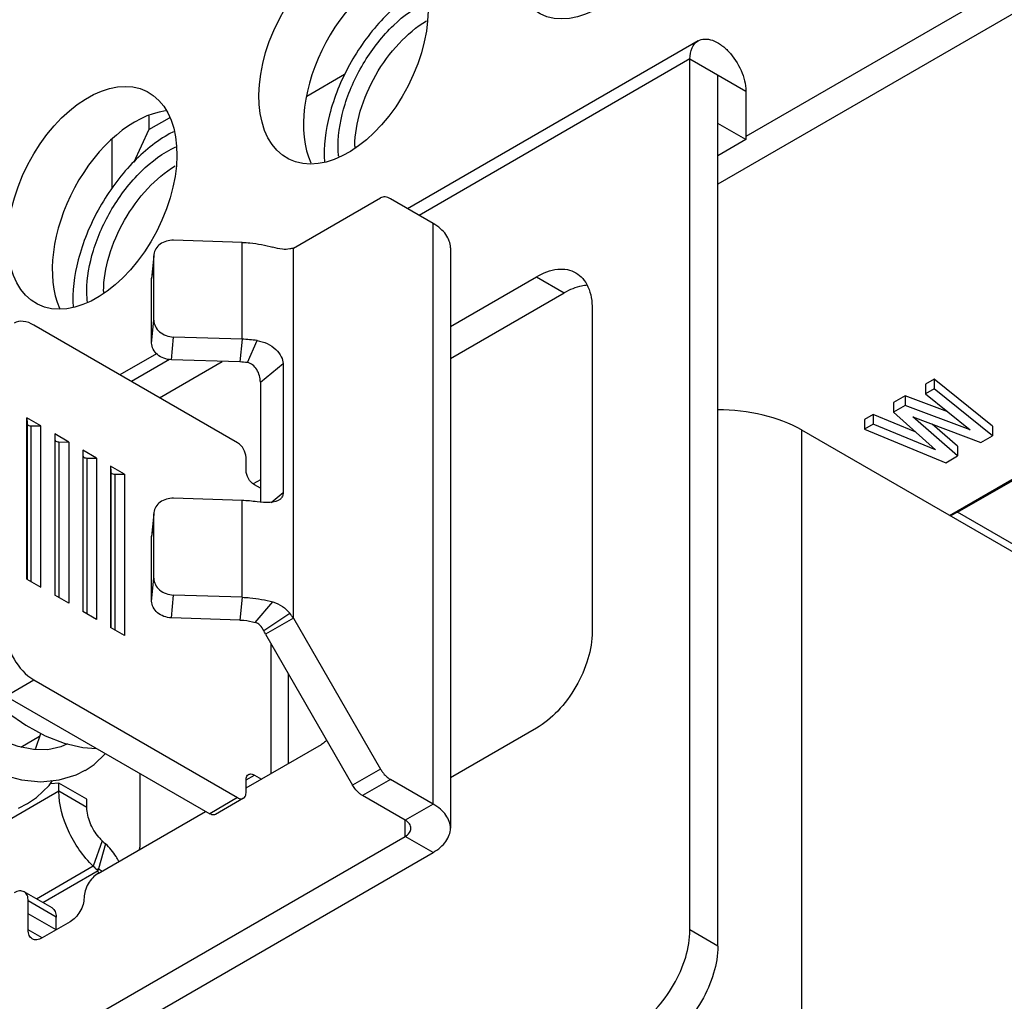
# Model space of a CAD drawing. Header units: millimetres. Extents: x 0 to 841, y 0 to 594.
# Tile 78 of 127: x 709 to 722, y 155 to 167. Entities that reach past the tile are written whole.
import ezdxf

# ---------------------------------------------------------------- set-up
doc = ezdxf.new("R2010")
doc.units = ezdxf.units.MM
doc.header["$LTSCALE"] = 46.255
doc.layers.get('0').update_dxf_attribs({"linetype": 'CONTINUOUS'})
for name, color, linetype in [('CHAMFERS', 7, 'CONTINUOUS'), ('DATUM_AXIS', 7, 'CONTINUOUS'), ('DRAFTS', 7, 'CONTINUOUS'), ('ECAD_132B5722', 7, 'CONTINUOUS'), ('ROUNDS', 7, 'CONTINUOUS')]:
    doc.layers.add(name, color=color, linetype=linetype)

msp = doc.modelspace()

# ---------------------------------------------------------------- linework, layer by layer
at = {"color": 3, "linetype": 'CONTINUOUS'}
for p, q in [((717.8726, 167.0388), (714.1932, 164.9145)), ((717.7691, 155.7872), (717.7691, 166.8099)), ((718.4762, 166.4017), (718.4762, 165.7893)), ((718.4762, 165.7893), (718.1226, 165.5852)), ((712.7486, 164.4156), (713.8511, 165.0522)), ((712.0972, 164.4878), (711.2305, 164.5157)), ((714.7361, 164.4217), (714.7361, 157.0732)), ((712.0972, 163.2631), (711.2305, 163.291)), ((711.0155, 163.0799), (710.5516, 162.812)), ((712.6173, 162.9545), (712.6173, 161.3215)), ((719.1833, 162.1151), (741.8107, 149.0511)), ((712.0972, 161.2218), (711.2305, 161.2497)), ((712.0972, 159.9971), (711.2305, 160.025)), ((712.7486, 159.7328), (713.8511, 157.8233)), ((708.506, 153.2969), (714.5164, 156.767))]:
    msp.add_line(p, q, dxfattribs=at)
at = {"color": 9, "linetype": 'CONTINUOUS'}
for p, q in [((717.7691, 166.8099), (714.3396, 164.8299)), ((717.7691, 166.8099), (718.4762, 166.4017)), ((714.5164, 157.3794), (714.5164, 164.7279)), ((712.0972, 163.2631), (712.0972, 164.4878)), ((712.7486, 159.7328), (712.7486, 164.4156)), ((712.0972, 163.2631), (712.0693, 162.9748)), ((712.1645, 162.9664), (712.2874, 163.2462)), ((711.1802, 163.0058), (710.698, 162.7274)), ((712.3294, 162.7185), (712.6173, 162.9545)), ((709.3752, 162.196), (709.3752, 160.2269)), ((709.424, 162.1679), (709.424, 160.197)), ((719.1833, 162.1151), (719.1833, 154.1542)), ((709.7288, 161.9919), (709.7288, 160.0228)), ((709.7776, 161.9637), (709.7776, 159.9929)), ((710.0823, 161.7878), (710.0823, 159.8187)), ((710.1311, 161.7596), (710.1311, 159.7888)), ((710.4359, 161.5836), (710.4359, 159.6145)), ((710.4847, 161.5555), (710.4847, 159.5846)), ((712.0972, 159.9971), (712.0972, 161.2218)), ((712.4673, 161.1986), (712.6173, 161.3215)), ((712.0972, 159.9971), (712.0693, 159.7089)), ((712.2645, 159.679), (712.4876, 159.9374)), ((712.3714, 159.5778), (712.7013, 159.7947)), ((712.4658, 157.7672), (712.4658, 159.4062)), ((709.107, 158.747), (709.4606, 158.9511)), ((714.5164, 157.3794), (714.1628, 157.1753)), ((714.1628, 156.9711), (714.1628, 157.1753)), ((714.5164, 156.767), (714.1628, 156.9711)), ((709.7434, 155.7872), (709.3899, 155.9913))]:
    msp.add_line(p, q, dxfattribs=at)
at = {"color": 7, "linetype": 'CONTINUOUS'}
for p, q in [((718.1226, 155.5831), (718.1226, 166.6058)), ((718.4762, 165.7893), (718.1226, 165.9934)), ((711.0516, 162.5233), (711.8461, 162.982)), ((712.0693, 162.9748), (711.2027, 163.0027)), ((712.3294, 162.7185), (712.3294, 161.2012)), ((720.8627, 162.7581), (720.7522, 162.6943)), ((721.5992, 162.1627), (720.8627, 162.7581)), ((720.8627, 162.7581), (720.8627, 162.6356)), ((720.7522, 162.6943), (720.7522, 162.5718)), ((720.8627, 162.6356), (720.7522, 162.5718)), ((721.5992, 162.0402), (720.8627, 162.6356)), ((720.4944, 162.5454), (720.3471, 162.4604)), ((720.3471, 162.4604), (720.3471, 162.3379)), ((721.0349, 162.3449), (720.4944, 162.5454)), ((720.4944, 162.5454), (720.4944, 162.423)), ((720.7522, 162.5718), (721.3187, 162.1171)), ((720.4944, 162.423), (720.3471, 162.3379)), ((720.3471, 162.3379), (720.8768, 161.862)), ((721.3187, 162.1171), (720.4944, 162.423)), ((709.549, 162.1661), (709.3722, 162.2682)), ((709.3722, 162.2682), (709.3752, 162.196)), ((709.3722, 160.2269), (709.3722, 162.2682)), ((720.0893, 162.3115), (719.9788, 162.2478)), ((719.9788, 162.2478), (719.9788, 162.1253)), ((720.6233, 162.0897), (720.0893, 162.3115)), ((720.0893, 162.3115), (720.0893, 162.1891)), ((720.59, 162.2827), (721.4519, 161.9552)), ((721.1573, 161.7851), (720.59, 162.2827)), ((709.424, 162.1679), (709.549, 162.1661)), ((709.549, 160.1249), (709.549, 162.1661)), ((720.0893, 162.1891), (719.9788, 162.1253)), ((719.9788, 162.1253), (721.01, 161.7)), ((720.8768, 161.862), (720.0893, 162.1891)), ((721.1573, 161.9075), (720.8363, 162.1891)), ((721.5992, 162.1627), (721.5992, 162.0402)), ((709.9025, 161.962), (709.7257, 162.064)), ((709.7257, 162.064), (709.7288, 161.9919)), ((709.7257, 162.064), (709.7257, 160.0228)), ((709.7776, 161.9637), (709.9025, 161.962)), ((709.9025, 161.962), (709.9025, 159.9207)), ((721.4519, 161.9552), (721.5992, 162.0402)), ((710.2561, 161.7579), (710.0793, 161.8599)), ((710.0793, 161.8599), (710.0823, 161.7878)), ((710.0793, 161.8599), (710.0793, 159.8187)), ((721.1573, 161.9075), (721.1573, 161.7851)), ((710.1311, 161.7596), (710.2561, 161.7579)), ((710.2561, 161.7579), (710.2561, 159.7166)), ((721.01, 161.7), (721.1573, 161.7851)), ((710.6096, 161.5537), (710.4329, 161.6558)), ((710.4329, 161.6558), (710.4359, 161.5836)), ((710.4329, 161.6558), (710.4329, 159.6145)), ((710.4847, 161.5555), (710.6096, 161.5537)), ((710.6096, 161.5537), (710.6096, 159.5125)), ((709.3722, 160.2269), (709.549, 160.1249)), ((709.9025, 159.9207), (709.7257, 160.0228)), ((710.2561, 159.7166), (710.0793, 159.8187)), ((712.0693, 159.7089), (711.2027, 159.7367)), ((712.7486, 159.7328), (712.3951, 159.5287)), ((710.6096, 159.5125), (710.4329, 159.6145)), ((712.3951, 159.5287), (713.4976, 157.6191)), ((712.6855, 157.8941), (712.6855, 159.0258)), ((709.9971, 157.7503), (710.1108, 157.8069)), ((709.2688, 157.3296), (709.3813, 157.3858)), ((708.1524, 153.501), (714.1628, 156.9711))]:
    msp.add_line(p, q, dxfattribs=at)
for points in [[(709.8855, 158.1416), (709.8041, 158.1041), (709.6365, 158.0672), (709.4548, 158.0685), (709.2613, 158.1069), (709.0616, 158.1801), (708.8582, 158.2871), (708.6542, 158.4265), (708.4548, 158.5955), (708.2648, 158.7903), (708.0888, 159.0061), (707.9312, 159.2375), (707.7956, 159.4784), (707.6851, 159.7223), (707.6017, 159.9626), (707.5468, 160.1922), (707.5205, 160.4046), (707.5213, 160.5939), (707.548, 160.7608), (707.5998, 160.8997), (707.6735, 161.0038)], [(708.9154, 158.7206), (709.1267, 158.5407), (709.3613, 158.3769), (709.6028, 158.2455), (709.8446, 158.1512)], [(709.5459, 158.2765), (709.5445, 158.2688), (709.4808, 158.0823), (709.4728, 158.0684)], [(709.8446, 158.1512), (710.0817, 158.096), (710.2548, 158.0844)], [(710.1098, 157.8063), (710.2233, 157.8822), (710.3672, 158.0194)], [(709.0499, 157.7545), (709.3036, 157.6866), (709.5499, 157.6633), (709.7832, 157.6851), (709.9971, 157.7503)], [(709.3807, 157.3854), (709.4937, 157.4609), (709.656, 157.6155), (709.6991, 157.6773)]]:
    msp.add_lwpolyline(points, dxfattribs=at)
at = {"color": 3, "linetype": 'CONTINUOUS'}
for centre, radius, start, end in [((713.1958, 162.3192), 2.1436, 102.04092, 103.33712), ((712.0444, 161.5829), 1.681, 81.68779, 88.20077), ((712.0444, 159.5417), 1.681, 81.68779, 88.20077), ((711.2918, 158.6675), 1.8048, 36.17748, 38.6496)]:
    msp.add_arc(centre, radius, start, end, dxfattribs=at)
at = {"color": 7, "linetype": 'CONTINUOUS'}
for centre, radius, start, end in [((712.0426, 162.131), 0.8443, 81.70227, 88.18629), ((710.7931, 158.7864), 1.7656, 24.86291, 26.63011)]:
    msp.add_arc(centre, radius, start, end, dxfattribs=at)
at = {"color": 3, "linetype": 'CONTINUOUS'}
for points, knots in [([(717.7691, 166.8099), (717.7691, 166.8576), (717.7807, 166.9463), (717.8388, 167.0192), (717.8725, 167.0387)], [0, 0, 0, 0, 0.5508068, 1, 1, 1, 1]), ([(717.8725, 167.0387), (717.8975, 167.0531), (717.9602, 167.0694), (718.0612, 167.0492), (718.1644, 166.9929), (718.2998, 166.8728), (718.4271, 166.6762), (718.4762, 166.491), (718.4762, 166.4017)], [0, 0, 0, 0, 0.0871406, 0.186836, 0.3045029, 0.4386377, 0.7300827, 1, 1, 1, 1]), ([(714.7361, 164.4217), (714.7361, 164.4502), (714.7255, 164.5098), (714.6804, 164.5927), (714.609, 164.6677), (714.5493, 164.7089), (714.5164, 164.7279)], [0, 0, 0, 0, 0.2177723, 0.4509523, 0.7101929, 1, 1, 1, 1]), ([(712.0972, 164.4878), (712.1309, 164.4867), (712.2625, 164.4786), (712.3933, 164.4552), (712.4876, 164.4281)], [0, 0, 0, 0, 0.255963, 1, 1, 1, 1]), ([(712.7013, 164.405), (712.671, 164.3978), (712.5971, 164.4006), (712.527, 164.4168), (712.4876, 164.4281)], [0, 0, 0, 0, 0.4318573, 1, 1, 1, 1]), ([(712.2874, 163.2462), (712.3749, 163.2334), (712.4992, 163.176), (712.5962, 163.0518), (712.6173, 162.9846), (712.6173, 162.9545)], [0, 0, 0, 0, 0.5669741, 0.8074131, 1, 1, 1, 1]), ([(719.1833, 162.1151), (719.0327, 162.202), (718.6827, 162.3289), (718.3152, 162.3687), (718.1226, 162.3687)], [0, 0, 0, 0, 0.4744368, 1, 1, 1, 1]), ([(712.5828, 161.2403), (712.5492, 161.2101), (712.4413, 161.1887), (712.3425, 161.1969), (712.2874, 161.205)], [0, 0, 0, 0, 0.4476845, 1, 1, 1, 1]), ([(712.6173, 161.3215), (712.6173, 161.3058), (712.612, 161.275), (712.5935, 161.2499), (712.5828, 161.2403)], [0, 0, 0, 0, 0.5237333, 1, 1, 1, 1]), ([(712.0972, 159.9971), (712.1309, 159.996), (712.2625, 159.9879), (712.3933, 159.9645), (712.4876, 159.9374)], [0, 0, 0, 0, 0.255963, 1, 1, 1, 1]), ([(712.4876, 159.9374), (712.5301, 159.9251), (712.6101, 159.8875), (712.6749, 159.8278), (712.7013, 159.7947)], [0, 0, 0, 0, 0.5110585, 1, 1, 1, 1]), ([(714.7361, 157.0732), (714.7361, 157.1018), (714.7255, 157.1613), (714.6804, 157.2443), (714.609, 157.3193), (714.5493, 157.3604), (714.5164, 157.3794)], [0, 0, 0, 0, 0.2177723, 0.4509523, 0.7101929, 1, 1, 1, 1]), ([(714.5164, 156.767), (714.5493, 156.786), (714.609, 156.8271), (714.6804, 156.9021), (714.7255, 156.9851), (714.7361, 157.0446), (714.7361, 157.0732)], [0, 0, 0, 0, 0.2898071, 0.5490477, 0.7822277, 1, 1, 1, 1])]:
    msp.add_open_spline(points, degree=3, knots=knots, dxfattribs=at)
at = {"color": 7, "linetype": 'CONTINUOUS'}
for points, knots in [([(709.4606, 163.4419), (709.4192, 163.4658), (709.3366, 163.5001), (709.2443, 163.4861), (709.2106, 163.4666)], [0, 0, 0, 0, 0.5507504, 1, 1, 1, 1]), ([(712.3294, 162.7185), (712.3294, 162.7463), (712.3213, 162.8027), (712.2888, 162.8798), (712.2365, 162.9411), (712.1882, 162.963), (712.1645, 162.9664)], [0, 0, 0, 0, 0.260613, 0.5264083, 0.7749932, 1, 1, 1, 1]), ([(709.3752, 162.196), (709.3754, 162.1922), (709.384, 162.1729), (709.408, 162.1681), (709.424, 162.1679)], [0, 0, 0, 0, 0.1917185, 1, 1, 1, 1]), ([(709.7288, 161.9919), (709.729, 161.9881), (709.7376, 161.9688), (709.7615, 161.964), (709.7776, 161.9637)], [0, 0, 0, 0, 0.1917185, 1, 1, 1, 1]), ([(710.0823, 161.7878), (710.0825, 161.784), (710.0911, 161.7647), (710.1151, 161.7598), (710.1311, 161.7596)], [0, 0, 0, 0, 0.1917185, 1, 1, 1, 1]), ([(710.4359, 161.5836), (710.4361, 161.5798), (710.4447, 161.5606), (710.4687, 161.5557), (710.4847, 161.5555)], [0, 0, 0, 0, 0.1917185, 1, 1, 1, 1]), ([(712.0693, 159.7089), (712.0862, 159.7083), (712.152, 159.7043), (712.2174, 159.6926), (712.2645, 159.679)], [0, 0, 0, 0, 0.255963, 1, 1, 1, 1]), ([(712.3714, 159.5778), (712.3594, 159.6017), (712.3311, 159.6442), (712.287, 159.6725), (712.2645, 159.679)], [0, 0, 0, 0, 0.5337217, 1, 1, 1, 1]), ([(714.2361, 157.0732), (714.2361, 157.0927), (714.219, 157.1361), (714.1835, 157.1633), (714.1628, 157.1753)], [0, 0, 0, 0, 0.4491727, 1, 1, 1, 1]), ([(714.1628, 156.9711), (714.1835, 156.9831), (714.219, 157.0103), (714.2361, 157.0537), (714.2361, 157.0732)], [0, 0, 0, 0, 0.5508273, 1, 1, 1, 1])]:
    msp.add_open_spline(points, degree=3, knots=knots, dxfattribs=at)
msp.add_open_spline([(709.107, 159.5635), (709.107, 159.4423), (709.1898, 159.2031), (709.3556, 159.0117), (709.4606, 158.9511)], degree=3, dxfattribs=at)
at = {"layer": 'CHAMFERS', "color": 7, "linetype": 'CONTINUOUS'}
for p, q in [((721.0571, 161.0332), (723.0759, 162.1988)), ((721.1587, 161.0733), (723.084, 162.1848)), ((721.1587, 161.0733), (721.0695, 161.0261)), ((723.4259, 159.7642), (721.1587, 161.0733))]:
    msp.add_line(p, q, dxfattribs=at)
at = {"layer": 'DATUM_AXIS', "color": 7, "linetype": 'CONTINUOUS'}
for p, q in [((709.2949, 158.1002), (709.5341, 158.2383)), ((710.1323, 157.4406), (709.7788, 157.6448)), ((710.1323, 157.3374), (710.1323, 157.4406))]:
    msp.add_line(p, q, dxfattribs=at)
at = {"layer": 'DATUM_AXIS', "color": 3, "linetype": 'CONTINUOUS'}
for p, q in [((709.7788, 157.6448), (709.6702, 157.6358)), ((709.7788, 157.5416), (709.7788, 157.6448))]:
    msp.add_line(p, q, dxfattribs=at)
at = {"layer": 'DATUM_AXIS', "color": 9, "linetype": 'CONTINUOUS'}
for p, q in [((709.7788, 157.5416), (707.6221, 156.2964)), ((710.1323, 157.3374), (709.7788, 157.5416)), ((710.3259, 156.9158), (710.2142, 156.5929)), ((710.2142, 156.5929), (709.4957, 156.1781))]:
    msp.add_line(p, q, dxfattribs=at)
at = {"layer": 'DATUM_AXIS', "color": 7, "linetype": 'CONTINUOUS'}
for centre, radius, start, end in [((710.7395, 157.3451), 0.5962, 220.34986, 226.0599), ((711.6038, 158.2444), 1.8434, 226.1127, 227.95834)]:
    msp.add_arc(centre, radius, start, end, dxfattribs=at)
at = {"layer": 'DATUM_AXIS', "color": 3, "linetype": 'CONTINUOUS'}
msp.add_open_spline([(710.2142, 156.5929), (710.0823, 156.7198), (709.8775, 157.0179), (709.7788, 157.3704), (709.7788, 157.5416)], degree=3, knots=[0, 0, 0, 0, 0.5166911, 1, 1, 1, 1], dxfattribs=at)
at = {"layer": 'DATUM_AXIS', "color": 7, "linetype": 'CONTINUOUS'}
msp.add_open_spline([(710.2852, 156.9591), (710.2386, 157.0139), (710.1662, 157.1338), (710.1323, 157.2715), (710.1323, 157.3374)], degree=3, knots=[0, 0, 0, 0, 0.5216883, 1, 1, 1, 1], dxfattribs=at)
at = {"layer": 'DRAFTS', "color": 7, "linetype": 'CONTINUOUS'}
for centre in [(716.5646, 168.7267), (713.3826, 166.8896), (710.2006, 165.0525)]:
    msp.add_ellipse(centre, major_axis=(0.6934, 1.3459), ratio=0.606728, dxfattribs=at)
for centre in [(713.9785, 166.5454), (710.7965, 164.7083)]:
    msp.add_ellipse(centre, major_axis=(0.7136, 1.3852), ratio=0.606728, start_param=0.3997918, end_param=2.6843928, dxfattribs=at)
at = {"layer": 'ECAD_132B5722', "color": 7, "linetype": 'CONTINUOUS'}
for p, q in [((713.3957, 166.612), (712.9168, 166.3355)), ((710.9164, 166.0922), (710.9164, 165.9154)), ((710.9164, 165.9154), (711.1787, 166.0668)), ((710.9164, 165.9154), (710.7218, 165.4961)), ((710.4505, 165.7918), (710.4505, 165.1702))]:
    msp.add_line(p, q, dxfattribs=at)
msp.add_arc((711.921, 164.5295), 1.5257, 116.93605, 120.0212, dxfattribs=at)
at = {"layer": 'ECAD_132B5722', "color": 9, "linetype": 'CONTINUOUS'}
for centre in [(714.7271, 165.7076), (711.5451, 163.8705)]:
    msp.add_arc(centre, 1.2007, 179.99847, 180.83941, dxfattribs=at)
at = {"layer": 'ECAD_132B5722', "color": 7, "linetype": 'CONTINUOUS'}
for points in [[(714.3396, 167.6877), (714.1604, 167.5842), (713.8231, 167.2957), (713.4372, 166.7501), (713.1854, 166.1377), (713.1275, 165.7053), (713.1408, 165.5049)], [(711.1576, 165.8505), (710.9784, 165.7471), (710.6412, 165.4586), (710.2552, 164.9129), (710.0034, 164.3006), (709.9455, 163.8681), (709.9589, 163.6678)]]:
    msp.add_open_spline(points, degree=3, knots=[0, 0, 0, 0, 0.2395617, 0.5048751, 0.7675144, 1, 1, 1, 1], dxfattribs=at)
at = {"layer": 'ECAD_132B5722', "color": 9, "linetype": 'CONTINUOUS'}
for points, knots in [([(713.3143, 165.7077), (713.3143, 165.8869), (713.3857, 166.2647), (713.6302, 166.7885), (713.9825, 167.2378), (714.2834, 167.4631), (714.4395, 167.5356)], [0, 0, 0, 0, 0.2403628, 0.506514, 0.7690823, 1, 1, 1, 1]), ([(713.5264, 165.7077), (713.5264, 165.857), (713.582, 166.1721), (713.7762, 166.6156), (714.0608, 167.0081), (714.3047, 167.2165), (714.4339, 167.2929)], [0, 0, 0, 0, 0.2368524, 0.4991983, 0.7619928, 1, 1, 1, 1]), ([(713.3213, 165.5741), (713.3201, 165.5849), (713.316, 165.6293), (713.3143, 165.674), (713.3143, 165.7077)], [0, 0, 0, 0, 0.2445248, 1, 1, 1, 1]), ([(710.4506, 164.9116), (710.554, 165.0851), (710.7872, 165.3894), (711.0965, 165.6237), (711.2576, 165.6985)], [0, 0, 0, 0, 0.5321576, 1, 1, 1, 1]), ([(710.3445, 163.8705), (710.3445, 164.0199), (710.4, 164.335), (710.5942, 164.7784), (710.8788, 165.171), (711.1228, 165.3793), (711.2519, 165.4558)], [0, 0, 0, 0, 0.2368524, 0.4991983, 0.7619928, 1, 1, 1, 1]), ([(710.1323, 163.8705), (710.1323, 164.0442), (710.1994, 164.4102), (710.3521, 164.7464), (710.4506, 164.9116)], [0, 0, 0, 0, 0.4744791, 1, 1, 1, 1]), ([(710.1393, 163.737), (710.1381, 163.7478), (710.134, 163.7922), (710.1323, 163.8369), (710.1323, 163.8705)], [0, 0, 0, 0, 0.2445248, 1, 1, 1, 1])]:
    msp.add_open_spline(points, degree=3, knots=knots, dxfattribs=at)
at = {"layer": 'ROUNDS', "color": 9, "linetype": 'CONTINUOUS'}
for p, q in [((725.3548, 169.7984), (718.4762, 165.827)), ((725.5314, 169.5031), (718.1226, 165.2256)), ((710.9809, 164.3196), (710.953, 164.0314)), ((715.8245, 164.0542), (716.1781, 163.8501)), ((710.953, 163.2149), (710.9809, 163.5031)), ((711.2027, 163.0027), (711.2305, 163.291)), ((710.9809, 161.0536), (710.953, 160.7654)), ((710.953, 159.9489), (710.9809, 160.2371)), ((711.2027, 159.7367), (711.2305, 160.025)), ((712.1476, 157.6856), (712.2537, 157.7468)), ((713.8511, 157.8233), (713.4976, 157.6191)), ((713.9761, 157.6913), (713.6226, 157.4872)), ((712.0415, 157.461), (711.688, 157.2569)), ((710.3693, 156.8753), (710.2799, 156.5593)), ((710.2738, 156.5629), (710.3268, 156.5323)), ((709.7434, 155.9505), (709.3899, 156.1546)), ((709.5666, 155.6852), (709.3899, 155.7872)), ((718.1226, 155.5831), (717.7691, 155.7872))]:
    msp.add_line(p, q, dxfattribs=at)
at = {"layer": 'ROUNDS', "color": 3, "linetype": 'CONTINUOUS'}
for p, q in [((714.5164, 164.7279), (713.9761, 165.0398)), ((710.9816, 164.3357), (710.9809, 164.3196)), ((710.9809, 163.5031), (710.9809, 164.3196)), ((714.7361, 163.4258), (715.8245, 164.0542)), ((716.5316, 163.646), (716.5316, 159.5635)), ((710.9816, 161.0697), (710.9809, 161.0536)), ((710.9809, 160.2371), (710.9809, 161.0536)), ((709.107, 158.747), (711.688, 157.2569)), ((715.8245, 158.3388), (714.7361, 157.7103)), ((710.8041, 157.7672), (710.8041, 156.8691)), ((714.5164, 157.3794), (713.9761, 157.6913)), ((709.5735, 156.1332), (710.2745, 156.5379)), ((709.7434, 155.7872), (709.7434, 155.9505))]:
    msp.add_line(p, q, dxfattribs=at)
at = {"layer": 'ROUNDS', "color": 7, "linetype": 'CONTINUOUS'}
for p, q in [((710.9801, 164.3197), (710.9538, 164.0474)), ((710.953, 164.0314), (710.9538, 164.0475)), ((710.953, 163.2149), (710.953, 164.0314)), ((714.7361, 163.0176), (716.1781, 163.8501)), ((712.0415, 161.9518), (709.4606, 163.4419)), ((712.1476, 161.6048), (712.1476, 161.7681)), ((712.3294, 161.4852), (712.2389, 161.4329)), ((712.3294, 161.3773), (712.2537, 161.421)), ((710.9801, 161.0537), (710.9538, 160.7814)), ((710.953, 160.7654), (710.9538, 160.7815)), ((710.953, 159.9489), (710.953, 160.7654)), ((709.4606, 158.9511), (712.0415, 157.461)), ((712.1476, 157.5835), (713.1022, 158.1346)), ((712.2537, 157.7468), (712.342, 157.6958)), ((712.1476, 157.5223), (712.1476, 157.6856)), ((714.1628, 157.1753), (713.6226, 157.4872)), ((712.1165, 157.4536), (711.763, 157.2495)), ((710.2738, 156.5017), (711.6349, 157.2875)), ((710.2738, 156.5502), (710.2738, 156.5629)), ((710.2738, 156.5375), (710.2738, 156.5502)), ((709.6916, 156.065), (709.3381, 156.2691)), ((709.3899, 155.7872), (709.3899, 156.1546)), ((709.9202, 155.8893), (709.5666, 155.6852))]:
    msp.add_line(p, q, dxfattribs=at)
at = {"layer": 'ROUNDS', "color": 3, "linetype": 'CONTINUOUS'}
for centre, radius, start, end in [((711.9789, 158.4278), 2.5458, 226.11667, 227.34079), ((711.9392, 158.3849), 2.4873, 227.34307, 227.96468)]:
    msp.add_arc(centre, radius, start, end, dxfattribs=at)
for points, knots in [([(713.9761, 165.0398), (713.9554, 165.0517), (713.9141, 165.0689), (713.868, 165.0619), (713.8511, 165.0522)], [0, 0, 0, 0, 0.55075, 1, 1, 1, 1]), ([(711.2305, 164.5157), (711.1999, 164.5167), (711.1397, 164.5097), (711.0598, 164.4725), (711.0018, 164.4125), (710.9841, 164.361), (710.9816, 164.3357)], [0, 0, 0, 0, 0.2729873, 0.5321978, 0.7728243, 1, 1, 1, 1]), ([(715.8245, 164.0542), (715.9072, 164.102), (716.0392, 164.1547), (716.2157, 164.1503), (716.2916, 164.1228), (716.3245, 164.1038)], [0, 0, 0, 0, 0.5477131, 0.7815519, 1, 1, 1, 1]), ([(716.3245, 164.1038), (716.3575, 164.0847), (716.4193, 164.0328), (716.5113, 163.8822), (716.5316, 163.7415), (716.5316, 163.646)], [0, 0, 0, 0, 0.2184481, 0.4522869, 1, 1, 1, 1]), ([(710.9809, 163.5031), (710.9809, 163.4761), (710.9952, 163.4195), (711.0522, 163.3506), (711.1343, 163.3042), (711.198, 163.292), (711.2305, 163.291)], [0, 0, 0, 0, 0.2257666, 0.4679172, 0.7287045, 1, 1, 1, 1]), ([(711.2305, 161.2497), (711.1999, 161.2507), (711.1397, 161.2437), (711.0598, 161.2065), (711.0018, 161.1465), (710.9841, 161.095), (710.9816, 161.0697)], [0, 0, 0, 0, 0.2729873, 0.5321978, 0.7728243, 1, 1, 1, 1]), ([(710.9809, 160.2371), (710.9809, 160.2101), (710.9952, 160.1535), (711.0522, 160.0846), (711.1343, 160.0382), (711.198, 160.026), (711.2305, 160.025)], [0, 0, 0, 0, 0.2257666, 0.4679172, 0.7287045, 1, 1, 1, 1]), ([(716.5316, 159.5635), (716.5316, 159.4476), (716.4882, 159.2031), (716.3366, 158.8596), (716.1149, 158.5566), (715.9249, 158.3967), (715.8245, 158.3388)], [0, 0, 0, 0, 0.2372374, 0.5, 0.7627626, 1, 1, 1, 1]), ([(713.8511, 157.8233), (713.8593, 157.8092), (713.8926, 157.7583), (713.9374, 157.7136), (713.9761, 157.6913)], [0, 0, 0, 0, 0.2672177, 1, 1, 1, 1]), ([(711.763, 157.2495), (711.758, 157.2466), (711.7332, 157.2376), (711.7054, 157.2468), (711.688, 157.2569)], [0, 0, 0, 0, 0.2208581, 1, 1, 1, 1]), ([(710.8041, 156.8691), (710.8041, 156.8638), (710.8033, 156.8416), (710.7998, 156.8195), (710.7959, 156.803)], [0, 0, 0, 0, 0.2374969, 1, 1, 1, 1]), ([(709.6916, 156.065), (709.7085, 156.0552), (709.7376, 156.0188), (709.7434, 155.9744), (709.7434, 155.9505)], [0, 0, 0, 0, 0.4492416, 1, 1, 1, 1]), ([(717.062, 154.5625), (717.1624, 154.6204), (717.3523, 154.7803), (717.5741, 155.0833), (717.7256, 155.4268), (717.7691, 155.6713), (717.7691, 155.7872)], [0, 0, 0, 0, 0.2372374, 0.5, 0.7627626, 1, 1, 1, 1])]:
    msp.add_open_spline(points, degree=3, knots=knots, dxfattribs=at)
at = {"layer": 'ROUNDS', "color": 7, "linetype": 'CONTINUOUS'}
for points, knots in [([(716.467, 163.9457), (716.4437, 163.9443), (716.3424, 163.9305), (716.2462, 163.8894), (716.1781, 163.8501)], [0, 0, 0, 0, 0.2287586, 1, 1, 1, 1]), ([(711.2027, 163.0027), (711.1702, 163.0038), (711.1065, 163.016), (711.0244, 163.0624), (710.9674, 163.1313), (710.953, 163.1879), (710.953, 163.2149)], [0, 0, 0, 0, 0.2712955, 0.5320828, 0.7742334, 1, 1, 1, 1]), ([(711.2027, 159.7367), (711.1702, 159.7378), (711.1065, 159.75), (711.0244, 159.7964), (710.9674, 159.8653), (710.953, 159.9219), (710.953, 159.9489)], [0, 0, 0, 0, 0.2712955, 0.5320828, 0.7742334, 1, 1, 1, 1]), ([(713.1689, 158.1883), (713.1637, 158.1828), (713.1433, 158.1627), (713.1204, 158.1452), (713.1022, 158.1346)], [0, 0, 0, 0, 0.2638328, 1, 1, 1, 1]), ([(712.1476, 157.6856), (712.1476, 157.6932), (712.1493, 157.7185), (712.1629, 157.7452), (712.1787, 157.7542)], [0, 0, 0, 0, 0.294965, 1, 1, 1, 1]), ([(712.1787, 157.7542), (712.1836, 157.7571), (712.2085, 157.7661), (712.2362, 157.7569), (712.2537, 157.7468)], [0, 0, 0, 0, 0.2208581, 1, 1, 1, 1]), ([(713.6226, 157.4872), (713.6105, 157.4942), (713.5604, 157.5293), (713.5211, 157.5784), (713.4976, 157.6191)], [0, 0, 0, 0, 0.2291658, 1, 1, 1, 1]), ([(712.1165, 157.4536), (712.1215, 157.4565), (712.1417, 157.4735), (712.1476, 157.5021), (712.1476, 157.5223)], [0, 0, 0, 0, 0.2208581, 1, 1, 1, 1]), ([(712.0415, 157.461), (712.0481, 157.4572), (712.0709, 157.446), (712.1008, 157.4445), (712.1165, 157.4536)], [0, 0, 0, 0, 0.294965, 1, 1, 1, 1]), ([(710.5388, 156.6546), (710.5276, 156.6757), (710.4806, 156.756), (710.4207, 156.8291), (710.3693, 156.8753)], [0, 0, 0, 0, 0.256839, 1, 1, 1, 1]), ([(710.2738, 156.5017), (710.2487, 156.4872), (710.2012, 156.4472), (710.1457, 156.3714), (710.1078, 156.2856), (710.097, 156.2244), (710.097, 156.1955)], [0, 0, 0, 0, 0.2372223, 0.500001, 0.762778, 1, 1, 1, 1]), ([(709.3381, 156.2691), (709.3212, 156.2788), (709.2751, 156.2858), (709.2338, 156.2686), (709.2131, 156.2567)], [0, 0, 0, 0, 0.4492413, 1, 1, 1, 1]), ([(709.3899, 156.1546), (709.3899, 156.1785), (709.3841, 156.2229), (709.355, 156.2593), (709.3381, 156.2691)], [0, 0, 0, 0, 0.5507584, 1, 1, 1, 1]), ([(710.097, 156.1955), (710.097, 156.1665), (710.0861, 156.1054), (710.0482, 156.0195), (709.9928, 155.9437), (709.9453, 155.9038), (709.9202, 155.8893)], [0, 0, 0, 0, 0.2372223, 0.500001, 0.762778, 1, 1, 1, 1]), ([(709.4416, 155.6728), (709.4248, 155.6825), (709.3957, 155.719), (709.3899, 155.7633), (709.3899, 155.7872)], [0, 0, 0, 0, 0.4492416, 1, 1, 1, 1]), ([(709.5666, 155.6852), (709.546, 155.6732), (709.5047, 155.6561), (709.4585, 155.663), (709.4416, 155.6728)], [0, 0, 0, 0, 0.5507587, 1, 1, 1, 1]), ([(718.1226, 155.5831), (718.1226, 155.4672), (718.0792, 155.2227), (717.9276, 154.8792), (717.7059, 154.5762), (717.5159, 154.4163), (717.4155, 154.3584)], [0, 0, 0, 0, 0.2372374, 0.5, 0.7627626, 1, 1, 1, 1])]:
    msp.add_open_spline(points, degree=3, knots=knots, dxfattribs=at)
for points in [[(712.1476, 161.7681), (712.1476, 161.8044), (712.1227, 161.8762), (712.073, 161.9336), (712.0415, 161.9518)], [(712.2537, 161.421), (712.2222, 161.4392), (712.1724, 161.4966), (712.1476, 161.5684), (712.1476, 161.6048)]]:
    msp.add_open_spline(points, degree=3, dxfattribs=at)
at = {"layer": 'ROUNDS', "color": 3, "linetype": 'CONTINUOUS'}
msp.add_open_spline([(710.2827, 156.5032), (710.2785, 156.5143), (710.2758, 156.5261), (710.2745, 156.5379)], degree=3, dxfattribs=at)

doc.saveas('drawing.dxf')
